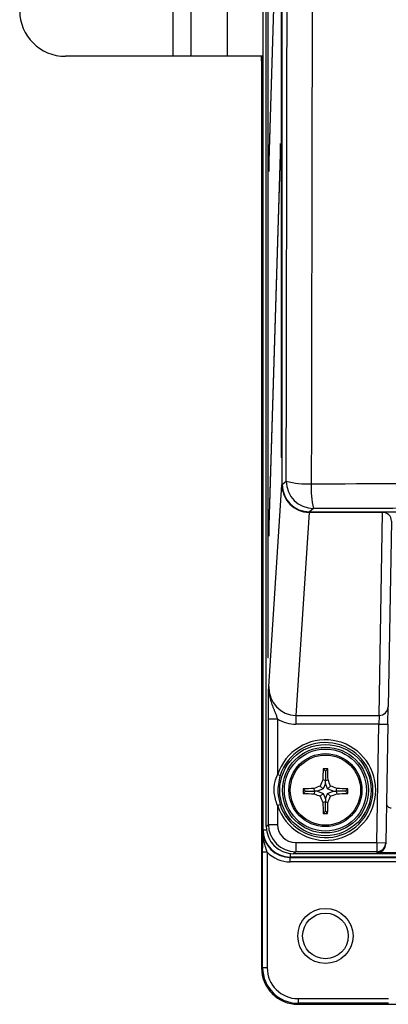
# Model space of a CAD drawing. Header units: millimetres. Extents: x 5 to 418, y 2 to 292.
# Tile 3 of 48: x 58 to 72, y 121 to 157. Entities that reach past the tile are written whole.
import ezdxf

# ---------------------------------------------------------------- set-up
doc = ezdxf.new("R2010")
doc.units = ezdxf.units.MM

msp = doc.modelspace()

# ---------------------------------------------------------------- linework, layer by layer
at = {"color": 7, "linetype": 'Continuous', "lineweight": 25}
for p, q in [((66.9266, 127.5375), (66.9266, 233.1548)), ((67.0439, 127.6605), (67.0439, 232.9825)), ((67.1053, 227.1548), (67.1053, 133.8215)), ((67.1131, 133.8215), (67.1131, 227.1548)), ((67.6281, 140.1634), (67.6281, 227.1522)), ((67.5877, 226.4881), (67.5877, 141.1548)), ((67.5956, 141.1548), (67.5956, 226.4881)), ((63.638, 155.8215), (63.638, 204.1548)), ((64.3046, 155.8215), (64.3046, 204.1548)), ((65.6225, 155.8215), (65.6225, 204.1548)), ((67.5643, 165.9677), (67.1327, 151.9881)), ((67.1366, 151.6129), (67.5681, 165.5925)), ((66.915, 160.6868), (66.915, 155.6228)), ((63.638, 155.8215), (59.7046, 155.8215)), ((64.3046, 155.8215), (63.638, 155.8215)), ((65.6225, 155.8215), (64.3046, 155.8215)), ((66.915, 155.8215), (65.6225, 155.8215)), ((66.8713, 155.8215), (66.8713, 122.4881)), ((66.8743, 155.6519), (66.8743, 155.8215)), ((66.8743, 155.6519), (66.915, 155.6519)), ((66.9091, 155.2896), (66.88, 155.3186)), ((66.9115, 155.318), (66.9091, 155.2896)), ((66.9111, 155.3142), (66.911, 155.3113)), ((67.5643, 152.6344), (67.1327, 138.6548)), ((67.5681, 152.2591), (67.5643, 152.6344)), ((67.1327, 151.9881), (67.1366, 151.6129)), ((67.1477, 151.9729), (67.1327, 151.9881)), ((67.1366, 138.2795), (67.5681, 152.2591)), ((67.5956, 141.1548), (67.5877, 141.1548)), ((67.1329, 132.7763), (67.6134, 140.1548)), ((67.6134, 140.1548), (67.6281, 140.1548)), ((67.6281, 140.1634), (67.7732, 140.2877)), ((68.6102, 139.143), (68.1269, 131.722)), ((68.6602, 139.1548), (68.6165, 139.1548)), ((68.6165, 139.143), (68.6165, 139.1548)), ((71.2948, 139.143), (68.6165, 139.143)), ((68.773, 139.2878), (68.6279, 139.1636)), ((68.6279, 139.1636), (72.5845, 139.1636)), ((68.6602, 139.1636), (68.6602, 139.1548)), ((71.6228, 139.1548), (68.6602, 139.1548)), ((71.1653, 131.722), (71.2948, 139.143)), ((71.2948, 139.143), (71.2948, 139.1548)), ((67.1327, 138.6548), (67.1366, 138.2795)), ((67.1477, 138.6395), (67.1327, 138.6548)), ((71.6171, 138.8273), (71.4986, 132.0377)), ((67.1131, 133.8215), (67.1053, 133.8215)), ((71.4874, 131.3946), (71.4986, 132.0377)), ((67.1213, 127.7362), (67.1213, 131.5896)), ((67.1213, 131.5896), (67.4545, 131.5896)), ((67.4545, 131.5896), (67.4545, 129.5487)), ((68.1269, 131.722), (71.1653, 131.722)), ((68.1269, 131.722), (68.1269, 131.4005)), ((71.1653, 131.722), (71.1541, 131.4005)), ((71.1541, 131.4005), (68.1269, 131.4005)), ((71.0785, 127.0697), (71.1541, 131.4005)), ((71.1541, 131.4005), (71.4874, 131.3946)), ((71.4874, 131.3946), (71.4118, 127.0638)), ((69.2046, 129.6829), (69.1217, 129.7658)), ((69.2046, 129.6829), (69.2876, 129.7658)), ((69.2046, 129.6829), (69.2046, 129.3436)), ((67.5498, 129.5182), (67.4545, 129.5487)), ((69.2046, 129.3436), (69.1092, 129.362)), ((69.2046, 129.3436), (69.3001, 129.362)), ((69.2046, 129.2348), (69.2046, 129.3436)), ((68.4713, 128.9496), (68.3899, 129.031)), ((68.4713, 128.9496), (68.3902, 128.8685)), ((68.4713, 128.9496), (68.8107, 128.9496)), ((68.8107, 128.9496), (68.7923, 129.0444)), ((68.8107, 128.9496), (68.7924, 128.8552)), ((68.9194, 128.9496), (68.8107, 128.9496)), ((69.1229, 129.0313), (68.9194, 128.9496)), ((68.9194, 128.9496), (69.1229, 128.8679)), ((69.1229, 129.0313), (69.0165, 129.1377)), ((69.2046, 129.2348), (69.1229, 129.0313)), ((69.2863, 129.0313), (69.2046, 129.2348)), ((69.2863, 129.0313), (69.3928, 129.1377)), ((69.4898, 128.9496), (69.2863, 129.0313)), ((69.2863, 128.8679), (69.4898, 128.9496)), ((69.4898, 128.9496), (69.5986, 128.9496)), ((69.5986, 128.9496), (69.6169, 129.0444)), ((69.5986, 128.9496), (69.6169, 128.8552)), ((69.938, 128.9496), (69.5986, 128.9496)), ((69.938, 128.9496), (70.0194, 129.031)), ((69.938, 128.9496), (70.0191, 128.8685)), ((69.1229, 128.8679), (69.0171, 128.762)), ((69.2046, 128.5556), (69.1108, 128.5375)), ((69.1229, 128.8679), (69.2046, 128.6644)), ((69.2046, 128.6644), (69.2863, 128.8679)), ((69.2046, 128.6644), (69.2046, 128.5556)), ((69.2046, 128.5556), (69.2984, 128.5375)), ((69.2046, 128.2163), (69.2046, 128.5556)), ((69.2863, 128.8679), (69.3922, 128.762)), ((67.4545, 128.4276), (67.5498, 128.4581)), ((67.4545, 128.4276), (67.4545, 127.7362)), ((69.2046, 128.2163), (69.125, 128.1366)), ((69.2046, 128.2163), (69.2842, 128.1366)), ((66.9178, 127.5287), (66.9266, 127.5375)), ((66.9266, 127.5375), (67.0515, 127.5375)), ((67.0439, 127.6605), (67.1213, 127.7362)), ((67.1213, 127.7362), (67.4545, 127.7362)), ((68.1211, 127.0697), (68.1211, 126.7364)), ((68.1211, 127.0697), (71.0785, 127.0697)), ((71.0785, 127.0697), (71.0785, 126.7364)), ((71.0785, 127.0697), (71.4118, 127.0638)), ((71.4118, 127.0638), (71.4112, 127.0289)), ((66.9121, 122.4881), (66.9121, 126.7181)), ((67.0787, 126.7181), (66.9121, 126.7181)), ((67.0787, 126.7181), (67.0787, 122.4881)), ((67.9265, 126.5377), (67.9176, 126.5288)), ((67.9176, 126.5288), (72.0902, 126.5288)), ((67.9176, 126.3622), (67.9176, 126.5288)), ((67.9265, 126.5377), (67.9265, 126.6675)), ((92.275, 126.5377), (67.9265, 126.5377)), ((68.1211, 126.7364), (68.0438, 126.6606)), ((122.3655, 126.6606), (68.0438, 126.6606)), ((71.0785, 126.7364), (68.1211, 126.7364)), ((71.0779, 126.7014), (71.0785, 126.7364)), ((71.0779, 126.7014), (119.3314, 126.7014)), ((72.0902, 126.3622), (67.9176, 126.3622)), ((66.9121, 122.4881), (66.8713, 122.4881)), ((67.0787, 122.4881), (66.9121, 122.4881)), ((68.2046, 121.3622), (68.2046, 121.1956)), ((68.2046, 121.3622), (71.503, 121.3622)), ((71.503, 121.1956), (68.2046, 121.1956)), ((68.2046, 121.1956), (68.2046, 121.1548)), ((68.2046, 121.1548), (72.9547, 121.1548))]:
    msp.add_line(p, q, dxfattribs=at)
for centre, radius in [((69.2046, 128.9881), 1.6684), ((69.2046, 128.9881), 1.5684), ((69.2046, 128.9881), 1.5), ((69.2046, 128.9881), 1.3333), ((69.2046, 128.9881), 1.2833), ((69.2046, 123.6548), 1.0083), ((69.2046, 123.6548), 0.8333)]:
    msp.add_circle(centre, radius, dxfattribs=at)
for centre, radius, start, end in [((59.7046, 157.4881), 1.6667, 180, 270), ((67.0467, 155.3186), 0.1667, 142.86603, 179.98072), ((68.4868, 142.6812), 2.4976, 253.39906, 274.61777), ((68.7734, 140.2881), 1.0002, 180.02228, 269.97454), ((71.4128, 139.9924), 2.7322, 175.81713, 194.94369), ((68.6479, 139.144), 0.0377, 163.35477, 181.53419), ((71.1714, 132.0493), 0.3273, 268.92484, 357.96937), ((69.2046, 128.9881), 1.8377, 197.75916, 162.24084), ((69.2046, 128.9881), 1.7377, 197.75916, 162.24084), ((86.8208, 129.0143), 17.715, 177.56843, 178.87521), ((69.2046, 110.8444), 18.9216, 89.7489, 90.2511), ((51.5885, 129.0143), 17.715, 1.12479, 2.43157), ((86.6031, 122.0024), 18.979, 157.18378, 157.91641), ((51.8062, 122.0024), 18.979, 22.08359, 22.81622), ((87.2604, 128.9881), 18.8706, 179.86983, 180.36334), ((69.1728, 111.5414), 17.5071, 91.24536, 92.56328), ((76.1622, 111.6574), 18.8845, 112.2339, 112.9706), ((62.2471, 111.6574), 18.8845, 67.0294, 67.7661), ((69.2364, 111.5414), 17.5071, 87.43672, 88.75464), ((51.1489, 128.9881), 18.8706, 359.63666, 0.13017), ((69.173, 146.42), 17.569, 267.44611, 268.75855), ((76.1648, 146.3239), 18.9607, 247.1186, 247.85352), ((86.4676, 135.9179), 18.8607, 202.29677, 203.036), ((51.9417, 135.9179), 18.8607, 336.964, 337.70323), ((62.2445, 146.3239), 18.9607, 292.14648, 292.8814), ((69.2362, 146.42), 17.569, 271.24145, 272.55389), ((86.4609, 128.9502), 17.355, 181.36254, 182.68675), ((51.9483, 128.9502), 17.355, 357.31325, 358.63746), ((69.2046, 146.9638), 18.8273, 269.75773, 270.24227), ((71.0785, 127.0697), 0.3333, 269.99538, 358.99574), ((68.2046, 122.4881), 1.3333, 180, 270), ((68.2046, 122.4881), 1.2926, 180, 270), ((68.2046, 122.4881), 1.1259, 180, 270)]:
    msp.add_arc(centre, radius, start, end, dxfattribs=at)
for centre, major_axis, ratio, start_param, end_param in [((66.8801, 155.6519), (0, 0.3333), 0.0174551, 1.5707963, 3.1241394), ((66.9092, 155.6228), (0, 0.3333), 0.0174551, 3.4334263, 4.712389), ((66.9092, 155.6228), (0, 0.3333), 0.0174551, 3.1241394, 3.4334263), ((68.6133, 140.1548), (-0.6909, 0.725), 0.9968079, 0.8110477, 2.3771387), ((68.6133, 140.1548), (-0.0685, 1.0096), 0.9880502, 1.5038081, 3.0698991), ((68.6283, 140.1638), (0.7599, 0.6506), 0.99964, 2.4337288, 4.0041694), ((68.6602, 140.1548), (1.0001, 0), 0.9998941, 4.4285873, 4.712389), ((68.7033, 140.4763), (0.991, 0.9569), 0.9369688, 3.9072318, 3.9119371), ((68.7033, 140.1548), (0.7555, 0.7212), 0.9168689, 3.9021193, 3.9068246), ((71.2836, 138.8215), (0.3118, 0.1245), 0.9505783, 5.9034926, 7.4574549), ((68.1332, 132.7828), (0.069, 1.0589), 0.9423953, 1.6382213, 3.2043123), ((68.1332, 132.7828), (0.0898, 1.3797), 0.9643772, 2.6750981, 3.2043123), ((71.6036, 128.5027), (0.1189, 0.1169), 0.9996901, 2.3476228, 3.9355625), ((67.918, 127.529), (0.7074, 0.7074), 0.999594, 2.3563468, 3.9268385), ((67.9267, 127.5378), (0.7073, 0.7073), 0.9997969, 2.3563468, 3.9268385), ((68.0441, 127.6608), (0.7147, 0.6999), 0.9996889, 2.366844, 3.9373293), ((68.1213, 127.7364), (0.7146, 0.6997), 0.9998963, 2.366844, 3.9373293), ((68.1213, 127.7364), (0.4765, 0.4666), 0.9996889, 2.366844, 3.9373293), ((67.9267, 127.5378), (0.5894, 0.5894), 0.9996955, 2.9491624, 3.381438), ((71.0779, 127.0347), (-0.0058, -0.3333), 0.9998476, 0.0174506, 1.5707963), ((67.918, 127.529), (0.8252, 0.8252), 0.9996955, 3.1243891, 3.9268385)]:
    msp.add_ellipse(centre, major_axis=major_axis, ratio=ratio, start_param=start_param, end_param=end_param, dxfattribs=at)
for points, knots in [([(67.7732, 140.2877), (67.7777, 142.6036), (67.7866, 147.2358), (67.7984, 154.1916), (67.809, 161.1527), (67.8185, 168.1977), (67.8268, 175.3258), (67.8338, 182.537), (67.8396, 189.7519), (67.8423, 194.5641), (67.8437, 196.9702)], [0, 0, 0, 0, 0.1228665, 0.2457424, 0.3686469, 0.4915608, 0.6186443, 0.7457384, 0.872864, 1, 1, 1, 1]), ([(68.7591, 196.8912), (68.7591, 196.8912), (68.7566, 192.0825), (68.7498, 182.4671), (68.7328, 166.7835), (68.7119, 152.6899), (68.694, 143.4117), (68.6879, 140.1917)], [0, 0, 0, 0, 0.0000001, 0.2539862, 0.5079724, 0.8292412, 1, 1, 1, 1]), ([(68.6879, 140.1917), (70.8908, 140.1947), (75.2977, 140.2009), (81.924, 140.2069), (88.5606, 140.2107), (95.5654, 140.212), (101.9239, 140.2106), (107.6324, 140.2074), (112.3316, 140.2034), (117.0291, 140.1983), (120.1572, 140.1939), (121.7214, 140.1917)], [0, 0, 0, 0, 0.124856, 0.2497693, 0.3748552, 0.4999988, 0.6455286, 0.7340953, 0.8226824, 0.9113309, 1, 1, 1, 1]), ([(121.6363, 139.2878), (119.4404, 139.2909), (115.0476, 139.297), (108.4426, 139.303), (101.8273, 139.3068), (95.2097, 139.308), (88.5952, 139.3068), (81.9849, 139.3031), (75.3748, 139.297), (70.9739, 139.2909), (68.773, 139.2878)], [0, 0, 0, 0, 0.1248563, 0.2497699, 0.3748561, 0.5, 0.6248563, 0.7497699, 0.8748561, 1, 1, 1, 1]), ([(67.1213, 131.5896), (67.1215, 131.7026), (67.122, 131.9802), (67.126, 132.3428), (67.1301, 132.6047), (67.1323, 132.7402), (67.1329, 132.7756), (67.1329, 132.7763)], [0, 0, 0, 0, 0.24406583, 0.59928235, 0.8954389, 0.99769343, 1, 1, 1, 1]), ([(67.1329, 132.7763), (67.1329, 132.7751), (67.1328, 132.7492), (67.1337, 132.6987), (67.1389, 132.6154), (67.1494, 132.523), (67.1669, 132.4217), (67.1899, 132.321), (67.2182, 132.2205), (67.2511, 132.1205), (67.2877, 132.0206), (67.3268, 131.9208), (67.3612, 131.8352), (67.3896, 131.7637), (67.4118, 131.7065), (67.4336, 131.6485), (67.4476, 131.6092), (67.4545, 131.5896)], [0, 0, 0, 0, 0.003035, 0.0635316, 0.1241327, 0.2077662, 0.2916522, 0.3762274, 0.4609969, 0.5471348, 0.6333823, 0.7198615, 0.8064437, 0.85457, 0.9027675, 0.9512922, 1, 1, 1, 1]), ([(67.4545, 128.4276), (67.4022, 128.5798), (67.3047, 128.863), (67.3405, 129.258), (67.4226, 129.4673), (67.4545, 129.5487)], [0, 0, 0, 0, 0.41518269, 0.77253721, 1, 1, 1, 1]), ([(67.5498, 129.5182), (67.5042, 129.3102), (67.4265, 128.9547), (67.5136, 128.6038), (67.5498, 128.4581)], [0, 0, 0, 0, 0.58500787, 1, 1, 1, 1]), ([(66.9121, 126.7181), (66.9121, 126.7403), (66.9121, 126.7848), (66.9123, 126.8515), (66.9125, 126.9181), (66.9129, 126.9864), (66.9133, 127.056), (66.9138, 127.1267), (66.9144, 127.1962), (66.915, 127.2588), (66.9155, 127.3147), (66.9162, 127.381), (66.9169, 127.4513), (66.9175, 127.5058), (66.9178, 127.5277), (66.9178, 127.5287)], [0, 0, 0, 0, 0.0750357, 0.1506479, 0.2277216, 0.3051697, 0.3912345, 0.4775905, 0.5646058, 0.6517656, 0.7168025, 0.7818646, 0.912093, 0.996237, 1, 1, 1, 1]), ([(67.0787, 126.7181), (67.0548, 126.7915), (67.0002, 126.9588), (66.9411, 127.2012), (66.9201, 127.3945), (66.9178, 127.4963), (66.9178, 127.5226), (66.9178, 127.5275), (66.9178, 127.5287)], [0, 0, 0, 0, 0.27352102, 0.62328342, 0.90374056, 0.98213548, 0.99565524, 1, 1, 1, 1])]:
    msp.add_open_spline(points, degree=3, knots=knots, dxfattribs=at)

doc.saveas('drawing.dxf')
